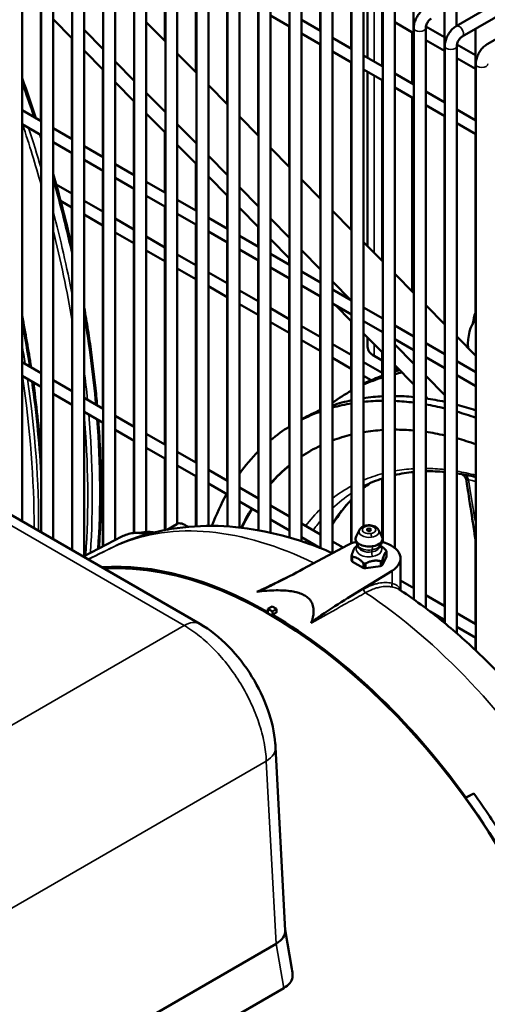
# Model space of a CAD drawing. Header units: inches. Extents: x 1 to 237, y 4 to 150.
# Tile 150 of 166: x 197.4 to 202.01, y 109.27 to 118.98. Entities that reach past the tile are written whole.
import ezdxf

# ---------------------------------------------------------------- set-up
doc = ezdxf.new("R2010")
doc.units = ezdxf.units.IN
doc.header["$LTSCALE"] = 7
doc.header["$MEASUREMENT"] = 0
doc.layers.add('Visible (ANSI)', color=7, linetype='Continuous', lineweight=50)
doc.layers.add('Visible Narrow (ANSI)', color=7, linetype='Continuous', lineweight=35)

msp = doc.modelspace()

# ---------------------------------------------------------------- linework, layer by layer
at = {"layer": 'Visible (ANSI)'}
for p, q in [((197.6085, 113.9254), (197.6085, 119.5822)), ((197.7266, 113.8572), (197.7266, 119.5735)), ((200.3605, 119.6144), (200.3605, 118.8742)), ((200.6667, 119.5972), (200.6667, 118.6974)), ((200.0583, 113.8731), (200.0583, 119.4761)), ((200.1764, 113.8366), (200.1764, 119.5287)), ((199.8702, 113.9213), (199.8702, 119.3897)), ((200.3646, 113.7686), (200.3646, 119.4286)), ((200.4827, 113.7198), (200.4827, 119.4286)), ((200.973, 119.4204), (200.973, 118.5206)), ((197.4204, 114.034), (197.4204, 119.3155)), ((199.564, 113.9726), (199.564, 119.2826)), ((199.7521, 113.9451), (199.7521, 119.3432)), ((200.6708, 113.8178), (200.6708, 119.2518)), ((200.7889, 113.9844), (200.7889, 119.2518)), ((197.9147, 113.7486), (197.9147, 119.217)), ((198.0328, 113.6895), (198.0328, 119.2249)), ((199.1356, 119.1746), (199.1356, 118.4604)), ((199.1396, 113.9852), (199.1396, 119.1744)), ((199.2578, 113.9889), (199.2578, 119.2069)), ((199.4418, 119.244), (199.4418, 118.1502)), ((199.4459, 113.9832), (199.4459, 119.2447)), ((201.2792, 119.2436), (201.2792, 118.3438)), ((197.6045, 119.1104), (197.6045, 117.9814)), ((198.221, 113.7876), (198.221, 119.1094)), ((198.3391, 113.8492), (198.3391, 119.1127)), ((198.5272, 113.9183), (198.5272, 119.1043)), ((198.6453, 113.9275), (198.6453, 119.1121)), ((198.8294, 119.1292), (198.8294, 118.7706)), ((198.8334, 113.9477), (198.8334, 119.1279)), ((198.9515, 114.009), (198.9515, 119.1475)), ((199.7481, 119.0914), (199.7481, 117.84)), ((200.8278, 118.6044), (200.8278, 119.11)), ((200.977, 113.8298), (200.977, 119.075)), ((201.0951, 113.7721), (201.0951, 119.075)), ((201.5854, 119.0668), (201.5854, 118.167)), ((201.7025, 118.9172), (202.1069, 119.1507)), ((201.7035, 119.135), (201.7035, 118.9178)), ((201.7616, 118.8149), (202.225, 119.0825)), ((197.7266, 118.9867), (197.9147, 118.7961)), ((199.8702, 119.0209), (200.0583, 118.9123)), ((200.1764, 118.9805), (200.3646, 118.8719)), ((202.0087, 118.7404), (202.4132, 118.9739)), ((198.0328, 118.8803), (198.221, 118.6898)), ((198.6453, 118.9571), (198.8334, 118.7666)), ((200.0543, 118.9146), (200.0543, 117.5297)), ((201.0951, 118.9557), (201.2792, 118.8494)), ((201.2832, 113.2633), (201.2832, 118.8982)), ((201.4013, 113.1771), (201.4013, 118.8982)), ((201.4033, 118.9142), (201.5854, 118.809)), ((201.8916, 118.89), (201.8916, 117.9902)), ((197.9107, 118.8002), (197.9107, 117.8046)), ((200.1764, 118.8441), (200.3646, 118.7355)), ((200.4827, 118.8037), (200.6708, 118.6951)), ((201.267, 118.3508), (201.267, 118.8565)), ((201.4013, 118.7789), (201.5854, 118.6726)), ((201.4014, 118.2733), (201.4014, 118.7789)), ((198.0328, 118.6764), (198.221, 118.4859)), ((200.3605, 118.7378), (200.3605, 117.2195)), ((201.5895, 113.0291), (201.5895, 118.7214)), ((201.7076, 112.9293), (201.7076, 118.7214)), ((201.7095, 118.7374), (201.8916, 118.6322)), ((198.9515, 118.6469), (199.1396, 118.4563)), ((200.4827, 118.6673), (200.6708, 118.5587)), ((200.7889, 118.6269), (200.977, 118.5183)), ((201.7076, 118.6021), (201.8916, 118.4958)), ((198.2169, 118.49), (198.2169, 117.6278)), ((198.3391, 118.5701), (198.5272, 118.3795)), ((200.6667, 118.561), (200.6667, 116.9093)), ((200.7889, 118.4905), (200.977, 118.3819)), ((201.8957, 112.759), (201.8957, 118.5446)), ((200.8278, 116.7461), (200.8278, 118.468)), ((200.973, 118.3842), (200.973, 116.5991)), ((201.0951, 118.4501), (201.2832, 118.3415)), ((198.3391, 118.3662), (198.5272, 118.1756)), ((199.2578, 118.3367), (199.4459, 118.1461)), ((201.0951, 118.3137), (201.2832, 118.2051)), ((198.6453, 118.2599), (198.8334, 118.0693)), ((201.267, 116.3012), (201.267, 118.2145)), ((201.2792, 118.2074), (201.2792, 116.2888)), ((201.4013, 118.2733), (201.5895, 118.1647)), ((197.4204, 118.0877), (197.6085, 117.979)), ((198.5231, 118.1797), (198.5231, 117.451)), ((201.4013, 118.1369), (201.5895, 118.0283)), ((201.4014, 116.1651), (201.4014, 118.1369)), ((201.7076, 118.0965), (201.8957, 117.9879)), ((198.6453, 118.056), (198.8334, 117.8654)), ((199.564, 118.0264), (199.7521, 117.8359)), ((201.5854, 118.0306), (201.5854, 115.9786)), ((197.4204, 117.9513), (197.6085, 117.8427)), ((197.7266, 117.9109), (197.9147, 117.8022)), ((198.9515, 117.9497), (199.1396, 117.7591)), ((201.7076, 117.9601), (201.8957, 117.8515)), ((198.8294, 117.8695), (198.8294, 117.2742)), ((201.8916, 117.8538), (201.8916, 116.0204)), ((197.7266, 117.7745), (197.9147, 117.6659)), ((198.0328, 117.7341), (198.221, 117.6254)), ((198.9515, 117.7458), (199.1396, 117.5552)), ((199.8702, 117.7162), (200.0583, 117.5256)), ((197.9107, 117.6682), (197.9107, 116.7463)), ((199.2578, 117.6394), (199.4459, 117.4489)), ((198.0328, 117.5977), (198.221, 117.4891)), ((198.3391, 117.5573), (198.5272, 117.4486)), ((199.1356, 117.5593), (199.1356, 117.0974)), ((198.2169, 117.4914), (198.2169, 115.1437)), ((198.3391, 117.4209), (198.5272, 117.3123)), ((199.2578, 117.4355), (199.4459, 117.245)), ((200.1764, 117.406), (200.3646, 117.2154)), ((197.7565, 117.355), (197.9107, 117.266)), ((198.5231, 117.3146), (198.5231, 114.9669)), ((198.6453, 117.3805), (198.8334, 117.2718)), ((199.564, 117.3292), (199.7521, 117.1386)), ((198.6453, 117.2441), (198.8334, 117.1355)), ((199.4418, 117.2491), (199.4418, 116.9206)), ((197.8005, 117.1933), (197.9107, 117.1296)), ((198.0328, 117.1955), (198.2169, 117.0892)), ((198.8294, 117.1378), (198.8294, 114.7901)), ((198.9515, 117.2037), (199.1396, 117.095)), ((199.564, 117.1253), (199.7521, 116.9347)), ((198.0328, 117.0591), (198.2169, 116.9528)), ((198.3391, 117.0187), (198.5231, 116.9124)), ((198.9515, 117.0673), (199.1396, 116.9587)), ((199.2578, 117.0269), (199.4459, 116.9182)), ((199.8702, 117.019), (200.0583, 116.8284)), ((200.4827, 117.0958), (200.6708, 116.9052)), ((199.1356, 116.961), (199.1356, 114.6133)), ((199.7481, 116.9388), (199.7481, 116.7438)), ((198.3391, 116.8823), (198.5231, 116.776)), ((198.6453, 116.8419), (198.8294, 116.7356)), ((199.2578, 116.8905), (199.4459, 116.7819)), ((199.564, 116.8501), (199.7521, 116.7414)), ((199.4418, 116.7842), (199.4418, 114.4365)), ((199.8702, 116.8151), (200.0583, 116.6245)), ((200.7889, 116.7855), (200.977, 116.595)), ((198.6453, 116.7055), (198.8294, 116.5992)), ((198.9515, 116.6651), (199.1356, 116.5588)), ((199.564, 116.7137), (199.7521, 116.6051)), ((199.8702, 116.6733), (200.0583, 116.5646)), ((200.0543, 116.6286), (200.0543, 116.567)), ((200.1764, 116.7087), (200.3646, 116.5182)), ((199.7481, 116.6074), (199.7481, 114.7209)), ((199.8702, 116.5369), (200.0583, 116.4283)), ((198.9515, 116.5287), (199.1356, 116.4224)), ((199.2578, 116.4883), (199.4418, 116.382)), ((200.1764, 116.5049), (200.1957, 116.4853)), ((200.1764, 116.4965), (200.3646, 116.3878)), ((201.0951, 116.4753), (201.2832, 116.2847)), ((199.2578, 116.3519), (199.4418, 116.2456)), ((200.0543, 116.4306), (200.0543, 114.9667)), ((200.1764, 116.3601), (200.3646, 116.2515)), ((200.4827, 116.3985), (200.6637, 116.2151)), ((199.564, 116.3115), (199.7481, 116.2052)), ((200.3605, 116.2538), (200.3605, 115.1303)), ((200.4827, 116.3197), (200.6708, 116.211)), ((199.564, 116.1751), (199.7481, 116.0688)), ((200.4827, 116.1833), (200.6708, 116.0747)), ((200.5087, 116.1682), (200.6708, 116.0041)), ((200.7889, 116.1429), (200.977, 116.0342)), ((201.4013, 116.1651), (201.5895, 115.9745)), ((199.8702, 116.1347), (200.0543, 116.0284)), ((199.8702, 115.9983), (200.0543, 115.892)), ((200.1764, 115.9579), (200.3605, 115.8516)), ((200.6667, 116.0082), (200.6667, 115.3214)), ((200.7889, 116.0065), (200.977, 115.8979)), ((201.0951, 115.966), (201.2832, 115.8574)), ((200.7889, 115.8844), (200.977, 115.6938)), ((200.9767, 115.898), (200.977, 115.8977)), ((201.7076, 115.8549), (201.8957, 115.6643)), ((200.1764, 115.8215), (200.3605, 115.7152)), ((200.4827, 115.7811), (200.6667, 115.6748)), ((200.8278, 115.7545), (200.8278, 115.845)), ((201.0951, 115.8297), (201.2832, 115.7211)), ((201.0951, 115.7781), (201.2832, 115.5875)), ((201.4013, 115.7892), (201.5895, 115.6806)), ((200.8923, 115.6647), (200.973, 115.6181)), ((200.973, 115.6979), (200.973, 115.4706)), ((197.4204, 115.6036), (197.6085, 115.495)), ((200.4827, 115.6447), (200.6667, 115.5384)), ((200.7889, 115.6043), (200.973, 115.498)), ((201.0951, 115.5742), (201.2832, 115.3836)), ((201.4013, 115.6529), (201.5895, 115.5443)), ((201.7076, 115.6124), (201.8957, 115.5038)), ((197.4204, 115.4672), (197.6085, 115.3586)), ((200.7889, 115.4679), (200.8626, 115.4254)), ((201.0951, 115.5475), (201.1389, 115.5223)), ((201.4013, 115.4678), (201.5895, 115.2773)), ((201.7076, 115.4761), (201.8957, 115.3675)), ((197.7266, 115.4268), (197.9147, 115.3182)), ((197.7266, 115.2904), (197.9147, 115.1818)), ((200.6404, 115.3062), (200.6708, 115.3237)), ((198.0328, 115.25), (198.221, 115.1414)), ((201.4013, 115.264), (201.4224, 115.2426)), ((201.7128, 115.1824), (201.7076, 115.1794)), ((198.0328, 115.1136), (198.221, 115.005)), ((198.2169, 115.0074), (198.2169, 113.7855)), ((198.3391, 115.0732), (198.5272, 114.9646)), ((200.1764, 115.0383), (200.1808, 115.0408)), ((198.3391, 114.9368), (198.5272, 114.8282)), ((198.6453, 114.8964), (198.8334, 114.7878)), ((198.5231, 114.8306), (198.5231, 113.9179)), ((199.1741, 113.0215), (196.2458, 114.7122)), ((198.6453, 114.76), (198.8334, 114.6514)), ((198.9515, 114.7196), (199.1396, 114.611)), ((198.8294, 114.6538), (198.8294, 113.9469)), ((198.9515, 114.5832), (199.1396, 114.4746)), ((199.2578, 114.5428), (199.4459, 114.4342)), ((201.2792, 114.5195), (201.2792, 113.3757)), ((201.5854, 114.5207), (201.5854, 113.1989)), ((199.1356, 114.477), (199.1356, 113.9849)), ((199.2578, 114.4064), (199.4459, 114.2978)), ((200.973, 114.456), (200.973, 113.8772)), ((199.564, 114.366), (199.7521, 114.2574)), ((199.564, 114.2296), (199.7521, 114.121)), ((200.6667, 114.2456), (200.6667, 113.8162)), ((199.8702, 114.1892), (200.0583, 114.0806)), ((198.9471, 114.0067), (198.8505, 113.9509)), ((199.8702, 114.0528), (200.0583, 113.9442)), ((200.1764, 114.0124), (200.3646, 113.9038)), ((198.7111, 113.9257), (198.6954, 113.9167)), ((199.0465, 113.9867), (199.0253, 113.999)), ((200.7478, 113.9487), (200.7144, 113.8839)), ((200.9366, 113.9487), (200.9701, 113.8839)), ((198.4027, 113.8825), (198.0246, 113.6852)), ((200.1764, 113.876), (200.3583, 113.771)), ((200.4827, 113.8356), (200.5865, 113.7757)), ((200.973, 113.8427), (200.973, 113.8309)), ((201.8916, 113.859), (201.8916, 113.0221)), ((200.1938, 113.5643), (200.6308, 113.7995)), ((200.7322, 113.7955), (200.7177, 113.7871)), ((200.9523, 113.7955), (200.9529, 113.7951)), ((201.0136, 113.7375), (201.0136, 113.6907)), ((200.6708, 113.6939), (200.6708, 113.6471)), ((200.6781, 113.6356), (200.785, 113.5739)), ((200.9738, 113.6031), (201.0129, 113.6874)), ((201.1522, 113.3532), (201.1522, 113.6686)), ((201.0689, 113.5466), (200.6615, 113.2943)), ((200.8097, 113.5701), (200.9558, 113.5927)), ((201.1522, 113.449), (201.2832, 113.3734)), ((201.1395, 113.3616), (201.1395, 113.3616)), ((201.4013, 113.3052), (201.5895, 113.1966)), ((199.8876, 113.1951), (199.8437, 113.1714)), ((199.8437, 113.1714), (199.8891, 113.1452)), ((199.8437, 113.1714), (199.8437, 113.1389)), ((199.93, 113.1706), (199.8876, 113.1951)), ((199.8891, 113.1452), (199.93, 113.1706)), ((199.8891, 113.1127), (199.8891, 113.1452)), ((199.93, 113.1355), (199.93, 113.1706)), ((201.4465, 113.1428), (201.5895, 113.0602)), ((201.5854, 113.0625), (201.5854, 113.0324)), ((201.7076, 113.1284), (201.8957, 113.0198)), ((201.7076, 112.992), (201.8957, 112.8834)), ((201.8916, 112.8857), (201.8916, 112.7628)), ((200.0164, 109.998), (199.9202, 111.8069)), ((200.0818, 109.6189), (200.0161, 110.0032)), ((199.9251, 109.8667), (195.4362, 107.2751)), ((200.0009, 109.4303), (198.7183, 108.6897))]:
    msp.add_line(p, q, dxfattribs=at)
for centre, major_axis, ratio, start_param, end_param in [((202.3927, 115.6002), (-0.375, 0.6495), 0.57735, 0.451804, 0.649291), ((202.2612, 115.5242), (-0.3135, 0.543), 0.57735, 0.183838, 0.85887), ((201.0478, 115.7545), (-0.22, 0), 0.57735, 0, 0.785398), ((203.1574, 111.1302), (-2.4375, 4.2219), 0.57735, 6.182608, 6.255285), ((203.1574, 111.1302), (-2.4375, 4.2219), 0.57735, 6.121237, 6.139129), ((203.0779, 111.0843), (-2.4375, 4.2219), 0.57735, 6.085089, 6.110628), ((203.0779, 111.0843), (-2.4375, 4.2219), 0.57735, 6.153163, 6.223982), ((203.0779, 111.0843), (-2.4375, 4.2219), 0.57735, 6.270796, 6.35019), ((202.6183, 110.819), (-2.4375, 4.2219), 0.57735, 5.895476, 5.955459), ((202.6183, 110.819), (-2.4375, 4.2219), 0.57735, 6.098171, 6.165932), ((202.5387, 110.773), (-2.4375, 4.2219), 0.57735, 6.070462, 6.136863), ((202.6183, 110.819), (-2.4375, 4.2219), 0.57735, 5.994029, 6.057208), ((202.5387, 110.773), (-2.4375, 4.2219), 0.57735, 5.967967, 6.030206), ((202.5387, 110.773), (-2.4375, 4.2219), 0.57735, 5.870573, 5.929893), ((202.6183, 110.819), (2.4375, -4.2219), 0.57735, 2.659267, 2.716997), ((202.5387, 110.773), (-2.4375, 4.2219), 0.57735, 5.776769, 5.834036), ((202.6183, 110.819), (2.4375, -4.2219), 0.57735, 2.567379, 2.621987), ((202.5387, 110.773), (-2.4375, 4.2219), 0.57735, 6.180264, 6.252787), ((202.6183, 110.819), (-2.4375, 4.2219), 0.57735, 6.210375, 6.283185), ((202.5387, 110.773), (-2.4375, 4.2219), 0.57735, 5.685428, 5.7413), ((202.5387, 110.773), (-2.4375, 4.2219), 0.57735, 0.017759, 0.099932), ((202.5387, 110.773), (-2.2813, 3.9512), 0.57735, 6.115285, 6.188785), ((202.5387, 110.773), (-2.2813, 3.9512), 0.57735, 6.003096, 6.071063), ((202.5387, 110.773), (-2.2813, 3.9512), 0.57735, 5.897504, 5.961719), ((202.5387, 110.773), (2.2813, -3.9512), 0.57735, 2.654853, 2.716487), ((202.5387, 110.773), (2.2813, -3.9512), 0.57735, 2.556857, 2.616761), ((202.5387, 110.773), (-2.4375, 4.2219), 0.57735, 0.156009, 0.255699), ((202.5387, 110.773), (-2.2813, 3.9512), 0.57735, 6.237285, 6.319372), ((202.5476, 110.7781), (-2.2813, 3.9512), 0.57735, 0.001937, 0.040219), ((202.5387, 110.773), (-2.2813, 3.9512), 0.57735, 0.091621, 0.188612), ((202.5476, 110.7781), (-2.2813, 3.9512), 0.57735, 0.095917, 0.193505), ((202.5387, 110.773), (-2.4375, 4.2219), 0.57735, 0.333225, 0.441461), ((202.5387, 110.773), (-2.2813, 3.9512), 0.57735, 0.257278, 0.257802), ((202.5387, 110.773), (-2.2813, 3.9512), 0.57735, 0.299675, 0.373774), ((202.5476, 110.7781), (-2.2813, 3.9512), 0.57735, 0.302771, 0.375954), ((199.0253, 113.8714), (-0.0781, 0.1353), 0.57735, 5.242962, 6.283185), ((199.0465, 113.8836), (-0.0631, 0.1093), 0.57735, 5.368483, 5.497787), ((200.8422, 113.6686), (0.31, 0), 0.57735, 1.995748, 2.321288), ((200.8422, 113.8619), (-0.1334, 0), 0.57735, 5.993459, 8.115781), ((200.8422, 113.8619), (0.1334, 0), 0.57735, 4.974188, 6.572911), ((200.8422, 113.6686), (0.31, 0), 0.57735, 5.532694, 7.429028), ((200.8422, 113.7153), (0.176, 0), 0.57735, 2.356195, 2.373603), ((200.8422, 113.7153), (0.176, 0), 0.57735, 0.244391, 0.279208), ((199.8664, 109.2302), (2.3778, -4.1184), 0.57735, 0, 2.86464), ((200.8422, 113.7153), (-0.176, 0), 0.57735, 0.244391, 0.279208), ((200.8422, 113.669), (-0.176, 0), 0.57735, 0.244391, 0.279208), ((200.8422, 113.7153), (-0.176, 0), 0.57735, 2.338786, 2.373603), ((199.8664, 109.2302), (-2.3856, 4.1321), 0.57735, 5.504514, 6.012141), ((200.8422, 113.7153), (-0.176, 0), 0.57735, 1.291588, 1.326406), ((200.8422, 113.669), (0.176, 0), 0.57735, 4.433181, 4.467998), ((200.8422, 113.669), (-0.176, 0), 0.57735, 2.338786, 2.373603), ((199.8664, 109.2302), (2.3856, -4.1321), 0.57735, 1.746589, 2.349468), ((202.2492, 110.6058), (-0.4186, 0.725), 0.57735, 0.081037, 0.091405), ((199.8664, 109.2302), (2.3813, -4.1246), 0.57735, 1.39484, 1.746752), ((384.4473, -162.2594), (-226.7787, 242.1955), 0.777225, 6.073256, 6.073588), ((199.9442, 109.2751), (-2.3828, 4.1271), 0.57735, 4.771407, 4.887686), ((199.7055, 109.9685), (0.3104, 0.0347), 0.536525, 5.44143, 6.252007), ((199.6143, 111.6839), (-0.2996, 1.8212), 0.129379, 3.190336, 3.195482), ((199.7755, 109.5588), (0.3155, -0.004), 0.573739, 5.515337, 6.175058)]:
    msp.add_ellipse(centre, major_axis=major_axis, ratio=ratio, start_param=start_param, end_param=end_param, dxfattribs=at)
msp.add_ellipse((200.8422, 113.9503), major_axis=(0.0211, 0), ratio=0.57735, dxfattribs=at)
for points, knots in [([(201.2832, 118.8982), (201.2832, 118.9136), (201.2853, 118.929), (201.2927, 118.9594), (201.298, 118.9744), (201.3113, 119.0033), (201.3193, 119.0172), (201.3376, 119.0431), (201.348, 119.0552), (201.3706, 119.0768), (201.3829, 119.0863), (201.3963, 119.094)], [4.712389, 4.712389, 4.712389, 4.712389, 5.026548, 5.026548, 5.340708, 5.340708, 5.654867, 5.654867, 5.969026, 5.969026, 6.283185, 6.283185, 6.283185, 6.283185]), ([(201.4013, 118.8982), (201.4013, 118.9013), (201.4016, 118.9051), (201.4031, 118.9141), (201.4043, 118.9192), (201.408, 118.9304), (201.4104, 118.9364), (201.4163, 118.9486), (201.4199, 118.9546), (201.4276, 118.966), (201.4318, 118.9712), (201.4401, 118.9801), (201.4442, 118.9838), (201.4506, 118.9888), (201.4531, 118.9904), (201.4553, 118.9917)], [4.712389, 4.712389, 4.712389, 4.712389, 4.919113, 4.919113, 5.142574, 5.142574, 5.381629, 5.381629, 5.629603, 5.629603, 5.877268, 5.877268, 6.114931, 6.114931, 6.283185, 6.283185, 6.283185, 6.283185]), ([(201.5895, 118.7214), (201.5895, 118.7368), (201.5915, 118.7522), (201.5989, 118.7826), (201.6042, 118.7976), (201.6175, 118.8265), (201.6255, 118.8404), (201.6439, 118.8663), (201.6542, 118.8784), (201.6768, 118.9), (201.6891, 118.9095), (201.7025, 118.9172)], [4.712389, 4.712389, 4.712389, 4.712389, 5.026548, 5.026548, 5.340708, 5.340708, 5.654867, 5.654867, 5.969026, 5.969026, 6.283185, 6.283185, 6.283185, 6.283185]), ([(201.7076, 118.7214), (201.7076, 118.7245), (201.7079, 118.7283), (201.7093, 118.7373), (201.7106, 118.7424), (201.7142, 118.7536), (201.7166, 118.7596), (201.7226, 118.7718), (201.7261, 118.7778), (201.7339, 118.7892), (201.738, 118.7944), (201.7463, 118.8033), (201.7504, 118.807), (201.7569, 118.812), (201.7594, 118.8136), (201.7616, 118.8149)], [4.712389, 4.712389, 4.712389, 4.712389, 4.919113, 4.919113, 5.142574, 5.142574, 5.381629, 5.381629, 5.629603, 5.629603, 5.877268, 5.877268, 6.114931, 6.114931, 6.283185, 6.283185, 6.283185, 6.283185]), ([(201.8957, 118.5446), (201.8957, 118.56), (201.8978, 118.5754), (201.9051, 118.6058), (201.9104, 118.6208), (201.9237, 118.6497), (201.9318, 118.6636), (201.9501, 118.6895), (201.9604, 118.7016), (201.983, 118.7232), (201.9954, 118.7327), (202.0087, 118.7404)], [4.712389, 4.712389, 4.712389, 4.712389, 5.026548, 5.026548, 5.340708, 5.340708, 5.654867, 5.654867, 5.969026, 5.969026, 6.283185, 6.283185, 6.283185, 6.283185]), ([(198.0328, 116.1425), (198.0459, 116.0685), (198.0582, 115.9948), (198.0812, 115.8478), (198.0919, 115.7745), (198.1119, 115.6284), (198.1211, 115.5557), (198.138, 115.411), (198.1456, 115.339), (198.1554, 115.2369), (198.1582, 115.2065), (198.1608, 115.1761)], [6.060407, 6.060407, 6.060407, 6.060407, 6.0869216, 6.0869216, 6.1134727, 6.1134727, 6.140023, 6.140023, 6.1665353, 6.1665353, 6.1778077, 6.1778077, 6.1778077, 6.1778077]), ([(197.6085, 114.6612), (197.5921, 114.9007), (197.5668, 115.1445), (197.5321, 115.3955), (197.5315, 115.3994), (197.531, 115.4034)], [6.36522423, 6.36522423, 6.36522423, 6.36522423, 6.45500597, 6.45500597, 6.45643786, 6.45643786, 6.45643786, 6.45643786]), ([(198.1722, 115.0331), (198.1802, 114.9237), (198.1863, 114.8151), (198.1949, 114.5995), (198.1973, 114.4925), (198.1983, 114.2806), (198.1969, 114.1758), (198.1904, 113.9687), (198.1853, 113.8664), (198.1784, 113.7654)], [6.1955738, 6.1955738, 6.1955738, 6.1955738, 6.2365119, 6.2365119, 6.2775852, 6.2775852, 6.3186561, 6.3186561, 6.3595868, 6.3595868, 6.3595868, 6.3595868]), ([(201.8021, 114.4372), (201.8007, 114.4464), (201.7976, 114.4557), (201.7886, 114.4722), (201.7827, 114.4797), (201.7733, 114.4883), (201.7701, 114.4908), (201.7645, 114.4945), (201.7619, 114.496), (201.7584, 114.4978), (201.7572, 114.4984), (201.7561, 114.4988)], [0, 0, 0, 0, 0.0783747, 0.0783747, 0.1553709, 0.1553709, 0.1913638, 0.1913638, 0.2210032, 0.2210032, 0.237876, 0.237876, 0.237876, 0.237876]), ([(200.4827, 114.004), (200.4979, 114.0287), (200.5137, 114.0528), (200.5735, 114.1389), (200.6205, 114.1969), (200.6708, 114.2499)], [3.625373, 3.625373, 3.625373, 3.625373, 3.6612686, 3.6612686, 3.7574217, 3.7574217, 3.7574217, 3.7574217]), ([(200.4826, 113.7197), (200.3936, 113.7583), (200.304, 113.7932), (200.063, 113.8757), (199.9106, 113.9162), (199.6038, 113.9722), (199.4493, 113.9876), (199.1411, 113.9901), (198.9872, 113.977), (198.6852, 113.9195), (198.5371, 113.875), (198.3955, 113.8147)], [1.6946409, 1.6946409, 1.6946409, 1.6946409, 1.771667, 1.771667, 1.9002915, 1.9002915, 2.0289159, 2.0289159, 2.1575404, 2.1575404, 2.2861649, 2.2861649, 2.2861649, 2.2861649]), ([(198.4027, 113.8825), (198.4204, 113.8917), (198.439, 113.8992), (198.4774, 113.9108), (198.4973, 113.9149), (198.5379, 113.9197), (198.5587, 113.9203), (198.6007, 113.9184), (198.6219, 113.9158), (198.6496, 113.9105), (198.6558, 113.9092), (198.662, 113.9077)], [3.951686, 3.951686, 3.951686, 3.951686, 4.0614217, 4.0614217, 4.1711574, 4.1711574, 4.2808931, 4.2808931, 4.3906288, 4.3906288, 4.4225165, 4.4225165, 4.4225165, 4.4225165]), ([(200.8198, 113.9931), (200.814, 113.9923), (200.8084, 113.991), (200.7973, 113.9878), (200.7919, 113.9858), (200.7815, 113.9811), (200.7765, 113.9783), (200.767, 113.9718), (200.7625, 113.968), (200.7544, 113.9593), (200.7507, 113.9543), (200.7478, 113.9487)], [2.617994, 2.617994, 2.617994, 2.617994, 2.821848, 2.821848, 3.025702, 3.025702, 3.229556, 3.229556, 3.433411, 3.433411, 3.637265, 3.637265, 3.637265, 3.637265]), ([(200.9366, 113.9487), (200.9331, 113.9554), (200.9285, 113.9613), (200.917, 113.9725), (200.9098, 113.9774), (200.8944, 113.9853), (200.8862, 113.9883), (200.8693, 113.9926), (200.8605, 113.994), (200.8428, 113.9951), (200.8339, 113.9949), (200.8233, 113.9937), (200.8216, 113.9934), (200.8198, 113.9931)], [1.075124, 1.075124, 1.075124, 1.075124, 1.320689, 1.320689, 1.629263, 1.629263, 1.937837, 1.937837, 2.246411, 2.246411, 2.554985, 2.554985, 2.617994, 2.617994, 2.617994, 2.617994]), ([(200.7362, 113.79), (200.7273, 113.8014), (200.7203, 113.8145), (200.7124, 113.8375), (200.7102, 113.8472), (200.7091, 113.857)], [0, 0, 0, 0, 0.1100679, 0.1100679, 0.1850674, 0.1850674, 0.1850674, 0.1850674]), ([(200.9753, 113.857), (200.9737, 113.8426), (200.9697, 113.8283), (200.9595, 113.8063), (200.9543, 113.7978), (200.9483, 113.79)], [0, 0, 0, 0, 0.1100322, 0.1100322, 0.1850675, 0.1850675, 0.1850675, 0.1850675]), ([(200.7107, 113.7827), (200.7108, 113.7827), (200.7109, 113.7828), (200.7115, 113.7833), (200.7121, 113.7837), (200.7136, 113.7847), (200.7146, 113.7852), (200.7156, 113.7859)], [0.07493866, 0.07493866, 0.07493866, 0.07493866, 0.07821587, 0.07821587, 0.08960483, 0.08960483, 0.1009938, 0.1009938, 0.1009938, 0.1009938]), ([(200.7343, 113.7909), (200.7343, 113.7909), (200.7343, 113.7909), (200.7343, 113.791), (200.7344, 113.7915), (200.7344, 113.792)], [3.7472979, 3.7472979, 3.7472979, 3.7472979, 3.7699112, 3.7699112, 3.9269908, 3.9269908, 3.9269908, 3.9269908]), ([(200.95, 113.792), (200.95, 113.7915), (200.9501, 113.791), (200.9502, 113.7909), (200.9502, 113.7909), (200.9502, 113.7909)], [0.7853982, 0.7853982, 0.7853982, 0.7853982, 0.9424778, 0.9424778, 0.9650911, 0.9650911, 0.9650911, 0.9650911]), ([(201.0063, 113.7501), (201.0066, 113.7498), (201.0069, 113.7495), (201.0081, 113.7481), (201.009, 113.747), (201.0104, 113.745), (201.011, 113.7441), (201.0114, 113.7433)], [0.07493866, 0.07493866, 0.07493866, 0.07493866, 0.07821587, 0.07821587, 0.08960483, 0.08960483, 0.1009938, 0.1009938, 0.1009938, 0.1009938]), ([(201.013, 113.7399), (201.0134, 113.739), (201.0136, 113.7383), (201.0136, 113.737), (201.0135, 113.7365), (201.0131, 113.7361), (201.013, 113.736), (201.0129, 113.7359)], [0.1009938, 0.1009938, 0.1009938, 0.1009938, 0.11238276, 0.11238276, 0.12377172, 0.12377172, 0.12704893, 0.12704893, 0.12704893, 0.12704893]), ([(200.6714, 113.6907), (200.6711, 113.6915), (200.6709, 113.6925), (200.6708, 113.6947), (200.6709, 113.6959), (200.6713, 113.6976), (200.6714, 113.6979), (200.6715, 113.6983)], [0.1009938, 0.1009938, 0.1009938, 0.1009938, 0.11238276, 0.11238276, 0.12377172, 0.12377172, 0.12704893, 0.12704893, 0.12704893, 0.12704893]), ([(200.6781, 113.6841), (200.6778, 113.6841), (200.6775, 113.6842), (200.6763, 113.6844), (200.6754, 113.6847), (200.674, 113.6857), (200.6734, 113.6864), (200.673, 113.6873)], [0.07493866, 0.07493866, 0.07493866, 0.07493866, 0.07821587, 0.07821587, 0.08960483, 0.08960483, 0.1009938, 0.1009938, 0.1009938, 0.1009938]), ([(200.6781, 113.6356), (200.6777, 113.6359), (200.6774, 113.6361), (200.6751, 113.6378), (200.6738, 113.6394), (200.673, 113.641)], [-0.25058252, -0.25058252, -0.25058252, -0.25058252, -0.24668472, -0.24668472, -0.22576266, -0.22576266, -0.22576266, -0.22576266]), ([(200.7937, 113.6176), (200.7923, 113.6178), (200.7909, 113.6183), (200.7883, 113.6196), (200.787, 113.6204), (200.7856, 113.6217), (200.7853, 113.622), (200.785, 113.6223)], [0.1009938, 0.1009938, 0.1009938, 0.1009938, 0.11238276, 0.11238276, 0.12377172, 0.12377172, 0.12704893, 0.12704893, 0.12704893, 0.12704893]), ([(200.8097, 113.6185), (200.8093, 113.6183), (200.8089, 113.6181), (200.807, 113.6173), (200.8056, 113.6169), (200.8026, 113.6165), (200.8011, 113.6164), (200.7996, 113.6167)], [0.07493866, 0.07493866, 0.07493866, 0.07493866, 0.07821587, 0.07821587, 0.08960483, 0.08960483, 0.1009938, 0.1009938, 0.1009938, 0.1009938]), ([(200.9645, 113.6422), (200.9634, 113.6416), (200.9622, 113.6412), (200.9597, 113.6407), (200.9583, 113.6407), (200.9565, 113.641), (200.9562, 113.6411), (200.9558, 113.6411)], [0.1009938, 0.1009938, 0.1009938, 0.1009938, 0.11238276, 0.11238276, 0.12377172, 0.12377172, 0.12704893, 0.12704893, 0.12704893, 0.12704893]), ([(200.9738, 113.6515), (200.9737, 113.6512), (200.9736, 113.6508), (200.973, 113.6492), (200.9723, 113.6481), (200.9708, 113.6461), (200.9699, 113.6453), (200.9688, 113.6447)], [0.07493866, 0.07493866, 0.07493866, 0.07493866, 0.07821587, 0.07821587, 0.08960483, 0.08960483, 0.1009938, 0.1009938, 0.1009938, 0.1009938]), ([(201.0136, 113.6907), (201.0136, 113.6899), (201.0135, 113.6892), (201.0132, 113.6881), (201.0131, 113.6878), (201.0129, 113.6874)], [-0.21363565, -0.21363565, -0.21363565, -0.21363565, -0.20484059, -0.20484059, -0.20094279, -0.20094279, -0.20094279, -0.20094279]), ([(200.1938, 113.5643), (200.1066, 113.5173), (200.0092, 113.4663), (199.8803, 113.402), (199.8219, 113.3734), (199.7712, 113.3516), (199.7605, 113.3472), (199.7453, 113.3416), (199.7392, 113.3397), (199.7355, 113.3393)], [-0.7263385, -0.7263385, -0.7263385, -0.7263385, -0.2783077, -0.2783077, -0.0705449, -0.0705449, -0.0288202, -0.0288202, 0, 0, 0, 0]), ([(200.7937, 113.5713), (200.7911, 113.5717), (200.7884, 113.5724), (200.7858, 113.5735), (200.7854, 113.5737), (200.785, 113.5739)], [-0.22576266, -0.22576266, -0.22576266, -0.22576266, -0.20484059, -0.20484059, -0.20094279, -0.20094279, -0.20094279, -0.20094279]), ([(200.8097, 113.5701), (200.8092, 113.57), (200.8086, 113.57), (200.8053, 113.5698), (200.8023, 113.57), (200.7996, 113.5704)], [-0.25058252, -0.25058252, -0.25058252, -0.25058252, -0.24668472, -0.24668472, -0.22576266, -0.22576266, -0.22576266, -0.22576266]), ([(200.9645, 113.5959), (200.9625, 113.5948), (200.96, 113.5938), (200.9568, 113.5929), (200.9563, 113.5928), (200.9558, 113.5927)], [-0.22576266, -0.22576266, -0.22576266, -0.22576266, -0.20484059, -0.20484059, -0.20094279, -0.20094279, -0.20094279, -0.20094279]), ([(200.9688, 113.5984), (200.9707, 113.5995), (200.9723, 113.6009), (200.9735, 113.6026), (200.9736, 113.6028), (200.9738, 113.6031)], [0.22576266, 0.22576266, 0.22576266, 0.22576266, 0.24668472, 0.24668472, 0.25058252, 0.25058252, 0.25058252, 0.25058252]), ([(202.8361, 111.6567), (202.7405, 111.7949), (202.6407, 111.9295), (202.4332, 112.1895), (202.3257, 112.3151), (202.104, 112.5559), (201.9898, 112.6711), (201.7557, 112.8898), (201.6358, 112.9934), (201.3911, 113.1875), (201.2663, 113.2781), (201.1395, 113.3616)], [0.925769, 0.925769, 0.925769, 0.925769, 1.0407991, 1.0407991, 1.1558292, 1.1558292, 1.2708592, 1.2708592, 1.3858893, 1.3858893, 1.5009193, 1.5009193, 1.5009193, 1.5009193]), ([(200.2717, 113.0297), (200.2725, 113.0318), (200.2758, 113.0353), (200.2854, 113.0441), (200.2931, 113.0503), (200.3309, 113.0795), (200.3804, 113.1133), (200.4917, 113.1877), (200.5801, 113.2439), (200.6615, 113.2943)], [-1.472773, -1.472773, -1.472773, -1.472773, -1.414335, -1.414335, -1.329731, -1.329731, -0.908457, -0.908457, 0, 0, 0, 0]), ([(199.1741, 113.0215), (199.2737, 112.9641), (199.3699, 112.8874), (199.5426, 112.7109), (199.6216, 112.609), (199.7516, 112.3977), (199.8051, 112.2862), (199.8831, 112.0639), (199.9087, 111.9505), (199.9188, 111.83), (199.9196, 111.8184), (199.9202, 111.8069)], [0, 0, 0, 0, 0.981821, 0.981821, 1.945337, 1.945337, 2.871564, 2.871564, 3.798185, 3.798185, 3.89709, 3.89709, 3.89709, 3.89709]), ([(200.0818, 109.6189), (200.0859, 109.5949), (200.0883, 109.5712), (200.0889, 109.544), (200.0889, 109.5397), (200.0889, 109.5354)], [-3.8299638, -3.8299638, -3.8299638, -3.8299638, -3.6432648, -3.6432648, -3.6085389, -3.6085389, -3.6085389, -3.6085389])]:
    msp.add_open_spline(points, degree=3, knots=knots, dxfattribs=at)
for points in [[(197.4204, 118.4031), (197.4681, 118.2716), (197.5138, 118.1401), (197.5573, 118.0086)], [(197.7266, 117.4608), (197.797, 117.2156), (197.8598, 116.9712), (197.9147, 116.7285)], [(197.5092, 115.5523), (197.4836, 115.7199), (197.454, 115.889), (197.4204, 116.0591)], [(201.0951, 114.4898), (201.156, 114.5037), (201.2187, 114.5138), (201.2832, 114.5199)], [(201.4013, 114.5267), (201.4627, 114.528), (201.5255, 114.5259), (201.5895, 114.5204)], [(201.7076, 114.5066), (201.7693, 114.4975), (201.8321, 114.4853), (201.8957, 114.4701)], [(200.7889, 114.3795), (200.849, 114.4101), (200.9118, 114.4361), (200.977, 114.4573)], [(200.7889, 114.3605), (200.8094, 114.3775), (200.8304, 114.3938), (200.8517, 114.4094)], [(201.8021, 114.4372), (201.8021, 114.4372), (201.8021, 114.4372), (201.8021, 114.4372)], [(201.8957, 113.833), (201.8643, 114.0344), (201.8332, 114.2358), (201.8021, 114.4372)], [(200.7344, 113.792), (200.7344, 113.7921), (200.7344, 113.7923), (200.7344, 113.7924)], [(200.9501, 113.7924), (200.95, 113.7923), (200.95, 113.7921), (200.95, 113.792)], [(200.6714, 113.6444), (200.671, 113.6453), (200.6708, 113.6462), (200.6708, 113.6471)], [(201.7941, 111.3058), (201.821, 111.3203), (201.848, 111.3349), (201.8749, 111.3494)]]:
    msp.add_open_spline(points, degree=3, dxfattribs=at)
for points, weights in [([(198.6385, 113.9269), (198.6138, 113.9247), (198.5823, 113.9192)], [1.787633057, 1.787633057, 1.74105157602]), ([(198.7111, 113.9257), (198.6795, 113.9306), (198.6385, 113.9269)], [1.65928677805, 1.787633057, 1.787633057]), ([(198.7159, 113.9219), (198.7135, 113.9238), (198.7111, 113.9257)], [1.66833084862, 1.66389141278, 1.65928677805]), ([(200.7107, 113.7827), (200.6911, 113.7673), (200.6715, 113.6983)], [1.29894691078, 1.44269310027, 1.29894690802]), ([(201.0063, 113.7501), (200.9782, 113.7805), (200.9529, 113.7951)], [1.29894690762, 1.37082000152, 1.37082000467]), ([(200.9738, 113.6515), (200.9934, 113.7206), (201.0129, 113.7359)], [1.29894691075, 1.44269310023, 1.29894690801]), ([(200.6781, 113.6841), (200.7316, 113.6801), (200.785, 113.6223)], [1.29894690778, 1.44269310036, 1.29894691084]), ([(200.8097, 113.6185), (200.8827, 113.6567), (200.9558, 113.6411)], [1.29894690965, 1.44269309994, 1.2989469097]), ([(199.7355, 113.3393), (200.4111, 113.4197), (200.2717, 113.0297)], [1.0012866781, 1.00447729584, 1.0012866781]), ([(199.8891, 113.1127), (199.9096, 113.1241), (199.93, 113.1355)], [1.00000067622, 1.00000117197, 1.0000016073])]:
    msp.add_rational_spline(points, weights, degree=2, dxfattribs=at)
at = {"layer": 'Visible Narrow (ANSI)'}
for p, q in [((200.8923, 118.5672), (200.8923, 119.0728)), ((200.8923, 116.6808), (200.8923, 118.4308)), ((200.8923, 115.6647), (200.8923, 115.7797)), ((199.0181, 113.0061), (196.0898, 114.6967)), ((201.0129, 113.7359), (201.0129, 113.6874)), ((200.6714, 113.6444), (200.6714, 113.6907)), ((200.673, 113.6873), (200.673, 113.641)), ((200.6781, 113.6356), (200.6781, 113.6841)), ((200.785, 113.6223), (200.785, 113.5739)), ((200.8097, 113.5701), (200.8097, 113.6185)), ((200.9558, 113.6411), (200.9558, 113.5927)), ((200.9645, 113.5959), (200.9645, 113.6422)), ((200.9688, 113.6447), (200.9688, 113.5984)), ((200.9738, 113.6031), (200.9738, 113.6515)), ((200.7937, 113.5713), (200.7937, 113.6176)), ((200.7996, 113.6167), (200.7996, 113.5704)), ((201.0689, 113.4227), (201.0689, 113.5466)), ((199.0181, 113.0061), (194.6776, 110.5001)), ((199.8292, 111.6697), (195.4499, 109.1412)), ((199.9251, 109.8667), (199.8292, 111.6697)), ((200.0009, 109.4303), (199.9262, 109.8674))]:
    msp.add_line(p, q, dxfattribs=at)
for centre, major_axis, ratio, start_param, end_param in [((201.3423, 118.8982), (0.0591, 0), 0.57735, 3.141593, 6.283185), ((201.732, 118.866), (0.0295, -0.0511), 0.57735, 0, 3.141593), ((201.6485, 118.7214), (0.0591, 0), 0.57735, 3.141593, 6.283185), ((201.9547, 118.5446), (0.0591, 0), 0.57735, 3.141593, 6.283185), ((191.505, 118.1847), (4.7244, -8.1829), 0.57735, 1.230003, 1.268926), ((191.4316, 118.1423), (-4.7244, 8.1829), 0.57735, 4.383801, 4.386328), ((191.4053, 118.1271), (4.7111, -8.1599), 0.57735, 1.158892, 1.22829), ((191.4316, 118.1423), (-4.7244, 8.1829), 0.57735, 4.31806, 4.364197), ((191.505, 118.1847), (4.7244, -8.1829), 0.57735, 1.20435, 1.210511), ((191.505, 118.1847), (4.7244, -8.1829), 0.57735, 1.071508, 1.158521), ((191.4316, 118.1423), (-4.7244, 8.1829), 0.57735, 4.171173, 4.268711), ((191.4053, 118.1271), (4.7111, -8.1599), 0.57735, 1.000191, 1.106825), ((191.505, 118.1847), (4.7244, -8.1829), 0.57735, 0.893732, 1.000162), ((190.9381, 117.8574), (4.7244, -8.1829), 0.57735, 0.979585, 1.03011), ((190.9027, 117.8369), (-4.7244, 8.1829), 0.57735, 4.126588, 4.148745), ((190.8763, 117.8217), (4.7111, -8.1599), 0.57735, 0.784164, 0.971528), ((191.4316, 118.1423), (-4.7244, 8.1829), 0.57735, 4.046382, 4.081981), ((190.9027, 117.8369), (-4.7244, 8.1829), 0.57735, 3.921821, 4.108584), ((190.9381, 117.8574), (4.7244, -8.1829), 0.57735, 0.842627, 0.9616), ((191.4053, 118.1271), (4.7111, -8.1599), 0.57735, 0.708024, 0.887931), ((191.4316, 118.1423), (-4.7244, 8.1829), 0.57735, 3.852529, 4.028596), ((191.505, 118.1847), (4.7244, -8.1829), 0.57735, 0.710365, 0.875966), ((202.6697, 110.8487), (-2.0303, 3.5167), 0.57735, 6.128259, 6.212024), ((202.6697, 110.8487), (-2.0303, 3.5167), 0.57735, 6.001724, 6.078227), ((202.6697, 110.8487), (-2.0303, 3.5167), 0.57735, 5.883508, 5.955327), ((202.6697, 110.8487), (2.0303, -3.5167), 0.57735, 2.629149, 2.697899), ((201.7591, 114.4076), (0.0156, 0.0886), 0.735015, 5.229467, 6.1605), ((202.9663, 111.0199), (-2, 3.4641), 0.57735, 0.0598, 0.093153), ((202.7358, 110.8868), (1.9632, -3.4004), 0.57735, 2.663595, 2.691039), ((202.6697, 110.8487), (-2.0303, 3.5167), 0.57735, 6.267843, 6.363705), ((202.7299, 110.8834), (-2, 3.4641), 0.57735, 0.030022, 0.132824), ((202.9663, 111.0199), (-2, 3.4641), 0.57735, 0.161442, 0.286443), ((202.6697, 110.8487), (-2.0303, 3.5167), 0.57735, 0.14662, 0.238496), ((200.5588, 109.6299), (-2.36, 4.0876), 0.57735, 5.575368, 6.214102), ((202.7299, 110.8834), (-2, 3.4641), 0.57735, 0.205068, 0.25409), ((198.8042, 113.1635), (-0.4118, 0.7133), 0.57735, 5.77684, 6.25849), ((200.8422, 113.9324), (-0.0985, 0), 0.57735, 5.993459, 8.115781), ((200.8422, 113.9503), (-0.066, 0), 0.57735, 4.974188, 8.115781), ((200.8251, 113.9585), (-0.0054, 0.0347), 0.211325, 5.651271, 6.283185), ((200.8422, 113.9503), (0.066, 0), 0.57735, 4.974188, 8.115781), ((200.8593, 113.8849), (-0.0054, 0.0347), 0.211325, 4.464447, 5.651271), ((200.8422, 113.9324), (0.0985, 0), 0.57735, 4.974188, 6.572911), ((202.7299, 110.8834), (-2, 3.4641), 0.57735, 0.301873, 0.312516), ((198.3418, 113.8561), (0.0265, -0.0538), 0.538699, 5.943165, 6.252239), ((202.9663, 111.0199), (2, -3.4641), 0.57735, 3.535742, 3.536189), ((200.8422, 113.7561), (-0.126, 0), 0.57735, 5.74816, 8.115781), ((200.8422, 113.792), (-0.1078, 0), 0.57735, 0, 1.832596), ((200.8422, 113.8173), (0.1161, 0), 0.57735, 3.561252, 4.974188), ((200.8422, 113.792), (0.1078, 0), 0.57735, 4.974188, 6.283185), ((200.8862, 113.6972), (0.0095, -0.0615), 0.211325, 3.557724, 4.080475), ((200.8862, 113.6972), (0.0095, -0.0615), 0.211325, 4.080475, 4.865873), ((200.8422, 113.8173), (0.1161, 0), 0.57735, 4.974188, 5.863526), ((200.8424, 113.8714), (-0.0204, 0.1318), 0.211325, 3.557724, 3.990126), ((200.8422, 113.7561), (0.126, 0), 0.57735, 4.974188, 6.818216), ((200.8104, 113.3535), (-0.0146, 0.0262), 0.625187, 0.794445, 2.28893), ((200.5588, 109.6299), (-2.36, 4.0876), 0.57735, 4.781472, 5.42316), ((201.0909, 113.4108), (-0.0067, -0.0292), 0.821116, 4.491145, 5.981552), ((199.0181, 112.7513), (0.156, 0.2702), 0.57735, 0, 0.785398), ((199.6087, 111.7903), (0.3116, 0.0166), 0.581839, 5.467461, 6.283185)]:
    msp.add_ellipse(centre, major_axis=major_axis, ratio=ratio, start_param=start_param, end_param=end_param, dxfattribs=at)
for points, knots in [([(201.8021, 114.4372), (201.8021, 114.4372), (201.8021, 114.4372), (201.8021, 114.4372), (201.8022, 114.4373), (201.8024, 114.4374), (201.8028, 114.4377), (201.8032, 114.438), (201.8039, 114.4384), (201.8048, 114.4388), (201.8057, 114.4393), (201.8069, 114.4398), (201.8085, 114.4402), (201.8099, 114.4406), (201.8115, 114.4409), (201.8135, 114.4412), (201.8138, 114.4412), (201.8141, 114.4413), (201.8145, 114.4413), (201.8166, 114.4415), (201.819, 114.4416), (201.8219, 114.4415), (201.8224, 114.4415), (201.8229, 114.4415), (201.8234, 114.4414)], [0.3586405, 0.3586405, 0.3586405, 0.3586405, 0.375, 0.375, 0.375, 0.5, 0.5, 0.5, 0.625, 0.625, 0.625, 0.75, 0.75, 0.75, 0.8576317, 0.8576317, 0.8576317, 0.875, 0.875, 0.875, 0.9823906, 0.9823906, 0.9823906, 1, 1, 1, 1]), ([(201.8957, 113.9975), (201.8891, 114.0376), (201.8824, 114.0784), (201.8757, 114.1198), (201.8589, 114.2228), (201.8414, 114.33), (201.8234, 114.4414)], [0.8597145, 0.8597145, 0.8597145, 0.8597145, 0.9, 0.9, 0.9, 1, 1, 1, 1]), ([(198.3571, 113.8006), (198.3667, 113.8054), (198.3768, 113.81), (198.3919, 113.8165), (198.3967, 113.8185), (198.4107, 113.8242), (198.4202, 113.8279), (198.4363, 113.8338), (198.4429, 113.8361), (198.4563, 113.8407), (198.4631, 113.8429), (198.4719, 113.8457), (198.4739, 113.8464), (198.4758, 113.847)], [0, 0, 0, 0, 0.000952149, 0.000952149, 0.001380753, 0.001380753, 0.002201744, 0.002201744, 0.002751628, 0.002751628, 0.003302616, 0.003302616, 0.003459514, 0.003459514, 0.003459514, 0.003459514]), ([(198.3955, 113.8147), (198.3918, 113.8131), (198.3882, 113.8116), (198.3788, 113.8073), (198.373, 113.8046), (198.3674, 113.8019)], [0.0106319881, 0.0106319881, 0.0106319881, 0.0106319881, 0.0109631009, 0.0109631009, 0.0115167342, 0.0115167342, 0.0115167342, 0.0115167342]), ([(199.7355, 113.3393), (199.7501, 113.3463), (199.7647, 113.3534), (199.7793, 113.3604), (199.8377, 113.3887), (199.8962, 113.4169), (199.9546, 113.4451), (200.0105, 113.4721), (200.0665, 113.4991), (200.1224, 113.5262)], [0, 0, 0, 0, 0.001524, 0.001524, 0.001524, 0.00762, 0.00762, 0.00762, 0.01345794, 0.01345794, 0.01345794, 0.01345794]), ([(200.7884, 113.3653), (200.8137, 113.3794), (200.8386, 113.3912), (200.8632, 113.4007), (200.8756, 113.4055), (200.8878, 113.4097), (200.9, 113.4133), (200.9122, 113.4169), (200.9242, 113.4199), (200.9361, 113.4223), (200.9834, 113.432), (201.0277, 113.4321), (201.0689, 113.4227)], [0, 0, 0, 0, 0.0028038, 0.0028038, 0.0028038, 0.0042057, 0.0042057, 0.0042057, 0.0056076, 0.0056076, 0.0056076, 0.0112152, 0.0112152, 0.0112152, 0.0112152]), ([(200.8077, 113.3294), (200.7941, 113.3218), (200.7804, 113.3141), (200.7668, 113.3065), (200.7123, 113.2761), (200.6578, 113.2456), (200.6033, 113.2151), (200.4928, 113.1533), (200.3823, 113.0915), (200.2717, 113.0297)], [0, 0, 0, 0, 0.001524, 0.001524, 0.001524, 0.00762, 0.00762, 0.00762, 0.01998114, 0.01998114, 0.01998114, 0.01998114]), ([(201.0773, 113.3846), (201.0622, 113.3881), (201.0466, 113.3902), (201.0146, 113.3917), (200.9981, 113.3912), (200.9708, 113.3881), (200.9603, 113.3865), (200.9353, 113.3814), (200.9205, 113.3775), (200.897, 113.37), (200.8884, 113.3669), (200.8615, 113.3565), (200.8432, 113.3482), (200.8191, 113.3357), (200.8134, 113.3326), (200.8077, 113.3294)], [0, 0, 0, 0, 0.00203966, 0.00203966, 0.00409299, 0.00409299, 0.00534419, 0.00534419, 0.00703991, 0.00703991, 0.00801628, 0.00801628, 0.01005871, 0.01005871, 0.01068837, 0.01068837, 0.01068837, 0.01068837]), ([(201.0689, 113.4227), (201.0868, 113.4171), (201.1011, 113.411), (201.1184, 113.4009), (201.1235, 113.3974), (201.1323, 113.3899), (201.1361, 113.386), (201.1454, 113.3738), (201.1492, 113.365), (201.1511, 113.3549), (201.1512, 113.3544), (201.1513, 113.3538)], [0, 0, 0, 0, 0.002497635, 0.002497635, 0.003746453, 0.003746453, 0.004995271, 0.004995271, 0.007492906, 0.007492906, 0.007635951, 0.007635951, 0.007635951, 0.007635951]), ([(201.1395, 113.3616), (201.1392, 113.3618), (201.1389, 113.362), (201.1387, 113.3621), (201.1386, 113.3622), (201.1385, 113.3622), (201.1384, 113.3623), (201.1339, 113.3652), (201.1287, 113.3679), (201.1228, 113.3704), (201.1228, 113.3705), (201.1227, 113.3705), (201.1226, 113.3705), (201.1106, 113.3757), (201.0958, 113.3803), (201.0773, 113.3846)], [0.016299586, 0.016299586, 0.016299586, 0.016299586, 0.016372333, 0.016372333, 0.016372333, 0.016394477, 0.016394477, 0.016394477, 0.017633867, 0.017633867, 0.017633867, 0.017649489, 0.017649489, 0.017649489, 0.020156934, 0.020156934, 0.020156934, 0.020156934]), ([(199.8292, 111.6697), (199.8266, 111.7285), (199.8191, 111.7901), (199.7944, 111.9164), (199.7773, 111.981), (199.7341, 112.1111), (199.708, 112.1765), (199.6479, 112.3056), (199.6138, 112.3692), (199.539, 112.4925), (199.4982, 112.5521), (199.4115, 112.6649), (199.3656, 112.7182), (199.2702, 112.8165), (199.2207, 112.8615), (199.1202, 112.9416), (199.0691, 112.9767), (199.0181, 113.0061)], [4.738569, 4.738569, 4.738569, 4.738569, 4.931646, 4.931646, 5.124723, 5.124723, 5.3178, 5.3178, 5.510877, 5.510877, 5.703954, 5.703954, 5.897031, 5.897031, 6.090108, 6.090108, 6.283185, 6.283185, 6.283185, 6.283185])]:
    msp.add_open_spline(points, degree=3, knots=knots, dxfattribs=at)
for points in [[(198.0704, 113.6588), (198.1661, 113.7061), (198.2617, 113.7534), (198.3571, 113.8006)], [(198.3674, 113.8019), (198.2695, 113.7537), (198.1716, 113.7054), (198.0734, 113.657)], [(200.6615, 113.2943), (200.7038, 113.318), (200.7461, 113.3416), (200.7884, 113.3653)]]:
    msp.add_open_spline(points, degree=3, dxfattribs=at)

doc.saveas('drawing.dxf')
